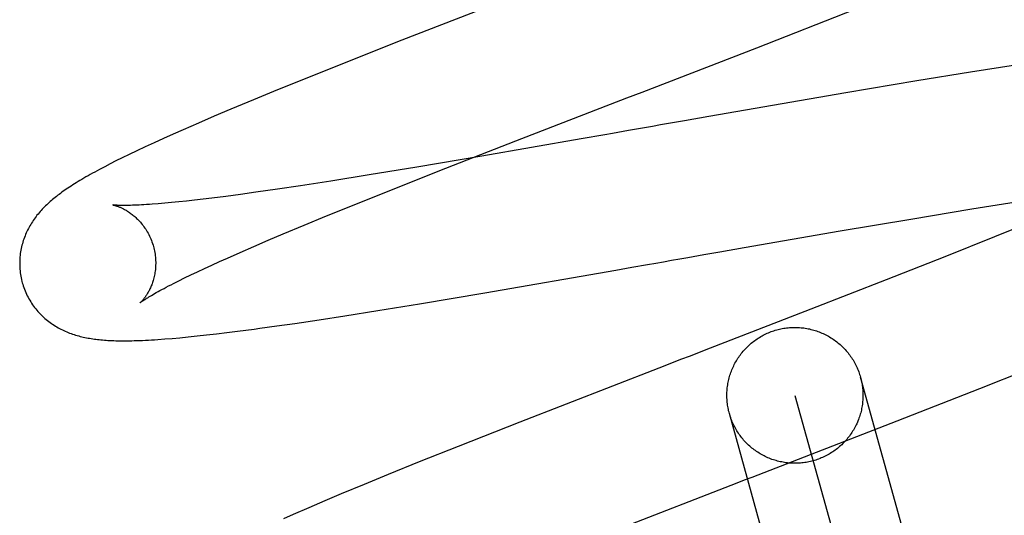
# Model space of a CAD drawing. Header units: inches. Extents: x 0 to 184, y 0 to 119.
# Tile 15 of 113: x 93.0358 to 93.1806, y 39.0723 to 39.1453. Entities that reach past the tile are written whole.
import ezdxf

# ---------------------------------------------------------------- set-up
doc = ezdxf.new("R2010")
doc.units = ezdxf.units.IN
doc.header["$LTSCALE"] = 10.121375
doc.header["$MEASUREMENT"] = 0
doc.linetypes.add('HIDDEN', pattern=[0.2, 0.1, -0.1])
doc.layers.add('DEFAULT_2', color=8, linetype='HIDDEN')

msp = doc.modelspace()

# ---------------------------------------------------------------- linework, layer by layer
at = {"layer": 'DEFAULT_2', "color": 8, "linetype": 'HIDDEN'}
for p, q in [((93.10802, 39.14847), (93.09205, 39.14225)), ((93.14422, 39.14115), (93.1587, 39.14681)), ((93.09205, 39.14225), (93.08402, 39.13908)), ((93.12736, 39.13462), (93.14422, 39.14115)), ((93.08402, 39.13908), (93.0783, 39.13678)), ((93.18223, 39.1386), (93.17564, 39.13756)), ((93.17564, 39.13756), (93.16773, 39.13626)), ((93.0783, 39.13678), (93.07373, 39.13493)), ((93.16773, 39.13626), (93.15729, 39.13451)), ((93.07373, 39.13493), (93.07023, 39.13349)), ((93.15729, 39.13451), (93.13716, 39.13103)), ((93.07023, 39.13349), (93.06688, 39.13209)), ((93.06688, 39.13209), (93.06446, 39.13107)), ((93.06212, 39.13006), (93.05987, 39.12908)), ((93.06446, 39.13107), (93.06212, 39.13006)), ((93.13716, 39.13103), (93.1336, 39.13041)), ((93.05987, 39.12908), (93.05842, 39.12844)), ((93.12653, 39.12917), (93.12536, 39.12896)), ((93.05561, 39.12717), (93.05428, 39.12655)), ((93.05701, 39.1278), (93.05561, 39.12717)), ((93.05842, 39.12844), (93.05701, 39.1278)), ((93.09851, 39.12341), (93.10881, 39.12743)), ((93.11839, 39.12774), (93.10379, 39.12521)), ((93.12186, 39.12835), (93.11839, 39.12774)), ((93.05306, 39.12598), (93.05194, 39.12544)), ((93.05428, 39.12655), (93.05306, 39.12598)), ((93.05, 39.12448), (93.04914, 39.12405)), ((93.05093, 39.12495), (93.05, 39.12448)), ((93.05194, 39.12544), (93.05093, 39.12495)), ((93.10379, 39.12521), (93.09425, 39.12359)), ((93.04914, 39.12405), (93.04834, 39.12364)), ((93.09425, 39.12359), (93.08725, 39.12244)), ((93.09076, 39.12034), (93.09851, 39.12341)), ((93.08159, 39.12153), (93.07714, 39.12084)), ((93.08725, 39.12244), (93.08159, 39.12153)), ((93.07057, 39.11988), (93.0683, 39.11957)), ((93.07377, 39.12034), (93.07057, 39.11988)), ((93.07714, 39.12084), (93.07377, 39.12034)), ((93.08528, 39.11814), (93.09076, 39.12034)), ((93.05818, 39.11836), (93.05717, 39.11827)), ((93.05925, 39.11847), (93.05818, 39.11836)), ((93.06037, 39.11859), (93.05925, 39.11847)), ((93.06156, 39.11872), (93.06037, 39.11859)), ((93.0628, 39.11886), (93.06156, 39.11872)), ((93.0641, 39.11902), (93.0628, 39.11886)), ((93.06614, 39.11928), (93.0641, 39.11902)), ((93.0683, 39.11957), (93.06614, 39.11928)), ((93.17583, 39.11743), (93.18233, 39.11847)), ((93.05717, 39.11827), (93.05622, 39.11819)), ((93.08097, 39.11639), (93.08528, 39.11814)), ((93.16687, 39.11594), (93.17583, 39.11743)), ((93.07769, 39.11504), (93.08097, 39.11639)), ((93.15649, 39.11418), (93.16687, 39.11594)), ((93.18519, 39.11574), (93.17916, 39.1133)), ((93.07459, 39.11374), (93.07769, 39.11504)), ((93.14235, 39.11173), (93.15649, 39.11418)), ((93.07028, 39.1119), (93.07238, 39.11281)), ((93.07238, 39.11281), (93.07459, 39.11374)), ((93.17916, 39.1133), (93.17186, 39.11039)), ((93.06828, 39.11104), (93.07028, 39.1119)), ((93.13643, 39.1107), (93.13879, 39.11111)), ((93.13879, 39.11111), (93.14235, 39.11173)), ((93.06408, 39.10915), (93.06521, 39.10967)), ((93.06521, 39.10967), (93.0664, 39.1102)), ((93.0664, 39.1102), (93.06828, 39.11104)), ((93.13406, 39.11028), (93.13643, 39.1107)), ((93.17186, 39.11039), (93.16324, 39.10698)), ((93.06198, 39.10818), (93.063, 39.10866)), ((93.063, 39.10866), (93.06408, 39.10915)), ((93.10422, 39.10509), (93.12349, 39.10843)), ((93.12349, 39.10843), (93.12583, 39.10884)), ((93.12583, 39.10884), (93.12817, 39.10925)), ((93.05847, 39.10646), (93.05926, 39.10686)), ((93.05926, 39.10686), (93.0601, 39.10728)), ((93.0601, 39.10728), (93.06101, 39.10772)), ((93.06101, 39.10772), (93.06198, 39.10818)), ((93.16324, 39.10698), (93.15218, 39.10266)), ((93.09462, 39.10348), (93.10422, 39.10509)), ((93.08364, 39.10171), (93.08852, 39.10248)), ((93.08852, 39.10248), (93.09462, 39.10348)), ((93.07628, 39.10059), (93.07989, 39.10113)), ((93.07989, 39.10113), (93.08364, 39.10171)), ((93.06787, 39.09943), (93.07031, 39.09975)), ((93.07366, 39.10021), (93.07628, 39.10059)), ((93.05718, 39.09829), (93.05826, 39.09838)), ((93.05826, 39.09838), (93.0594, 39.09848)), ((93.0594, 39.09848), (93.06062, 39.0986)), ((93.06062, 39.0986), (93.06192, 39.09873)), ((93.06192, 39.09873), (93.06329, 39.09888)), ((93.06329, 39.09888), (93.06476, 39.09905)), ((93.06476, 39.09905), (93.06629, 39.09923)), ((93.06629, 39.09923), (93.06787, 39.09943)), ((93.12981, 39.09401), (93.10937, 39.08606)), ((93.17702, 39.09102), (93.18561, 39.09444)), ((93.21035, 38.90963), (93.15946, 39.09267)), ((93.16486, 39.08625), (93.17702, 39.09102)), ((93.14982, 39.08999), (93.20072, 38.90695)), ((93.19108, 38.90427), (93.14019, 39.08732)), ((93.10937, 39.08606), (93.10031, 39.08249)), ((93.10031, 39.08249), (93.09458, 39.08019)), ((93.09458, 39.08019), (93.09001, 39.07834)), ((93.09001, 39.07834), (93.0865, 39.0769)), ((93.0865, 39.0769), (93.08313, 39.07549)), ((93.08313, 39.07549), (93.0807, 39.07447)), ((93.07834, 39.07346), (93.07606, 39.07247)), ((93.0807, 39.07447), (93.07834, 39.07346)), ((93.07606, 39.07247), (93.07462, 39.07183))]:
    msp.add_line(p, q, dxfattribs=at)
for points in [[(93.10881, 39.12743), (93.12513, 39.13375), (93.12736, 39.13462)], [(93.1336, 39.13041), (93.13242, 39.1302), (93.13006, 39.12979)], [(93.12536, 39.12896), (93.12302, 39.12855), (93.12186, 39.12835)], [(93.13006, 39.12979), (93.12888, 39.12958), (93.12653, 39.12917)], [(93.04834, 39.12364), (93.04795, 39.12343), (93.04758, 39.12324), (93.04723, 39.12304), (93.04688, 39.12285), (93.04654, 39.12267), (93.04621, 39.12249), (93.04589, 39.12231), (93.04558, 39.12213), (93.04528, 39.12195), (93.04499, 39.12178), (93.0447, 39.12161), (93.04442, 39.12144), (93.04415, 39.12128), (93.04389, 39.12112), (93.04364, 39.12095), (93.04339, 39.12079), (93.04315, 39.12064), (93.04291, 39.12048), (93.04268, 39.12033), (93.04246, 39.12017), (93.04225, 39.12002), (93.04204, 39.11987), (93.04183, 39.11972), (93.04164, 39.11957), (93.04144, 39.11943), (93.04125, 39.11928), (93.04106, 39.11913), (93.04087, 39.11898), (93.04069, 39.11883), (93.04051, 39.11867), (93.04033, 39.11852), (93.04016, 39.11836), (93.03999, 39.1182), (93.03982, 39.11804), (93.03965, 39.11788), (93.03948, 39.11772), (93.03932, 39.11755), (93.03916, 39.11738), (93.039, 39.1172), (93.03884, 39.11703), (93.03869, 39.11685), (93.03854, 39.11667), (93.03839, 39.11649), (93.03825, 39.1163), (93.03811, 39.11612), (93.03798, 39.11593), (93.03784, 39.11574), (93.03772, 39.11555), (93.03759, 39.11535), (93.03747, 39.11515), (93.03735, 39.11495), (93.03723, 39.11474), (93.03712, 39.11453), (93.03701, 39.11432), (93.03691, 39.11411), (93.03681, 39.11389), (93.03672, 39.11367), (93.03663, 39.11345), (93.03654, 39.11323), (93.03646, 39.113), (93.03638, 39.11278), (93.03631, 39.11255), (93.03624, 39.11231), (93.03618, 39.11208), (93.03612, 39.11184), (93.03607, 39.1116), (93.03602, 39.11135), (93.03598, 39.1111), (93.03594, 39.11086), (93.03591, 39.11061), (93.03589, 39.11035), (93.03587, 39.1101), (93.03585, 39.10985), (93.03585, 39.10959), (93.03585, 39.10933), (93.03585, 39.10908), (93.03586, 39.10882), (93.03588, 39.10856), (93.0359, 39.1083), (93.03593, 39.10804), (93.03597, 39.10779), (93.03601, 39.10753), (93.03606, 39.10727), (93.03612, 39.10702), (93.03618, 39.10677), (93.03623, 39.10655)], [(93.04956, 39.11801), (93.04955, 39.11801), (93.04956, 39.11801), (93.04957, 39.11801), (93.0496, 39.118), (93.04963, 39.118), (93.04966, 39.11799), (93.0497, 39.11798), (93.04975, 39.11797), (93.04981, 39.11795), (93.04987, 39.11794), (93.04993, 39.11792), (93.05, 39.1179), (93.05007, 39.11787), (93.05015, 39.11785), (93.05024, 39.11782), (93.05032, 39.11779), (93.05041, 39.11775), (93.05051, 39.11771), (93.0506, 39.11767), (93.0507, 39.11763), (93.0508, 39.11758), (93.05091, 39.11753), (93.05102, 39.11748), (93.05113, 39.11742), (93.05124, 39.11736), (93.05136, 39.1173), (93.05148, 39.11723), (93.0516, 39.11716), (93.05172, 39.11708), (93.05185, 39.117), (93.05197, 39.11691), (93.0521, 39.11682), (93.05224, 39.11673), (93.05237, 39.11662), (93.0525, 39.11652), (93.05263, 39.11641), (93.05277, 39.11629), (93.0529, 39.11617), (93.05304, 39.11604), (93.05318, 39.11591), (93.05331, 39.11577), (93.05345, 39.11562), (93.05359, 39.11547), (93.05372, 39.11531), (93.05386, 39.11515), (93.05399, 39.11498), (93.05412, 39.1148), (93.05424, 39.11462), (93.05437, 39.11444), (93.05449, 39.11425), (93.0546, 39.11405), (93.05472, 39.11385), (93.05482, 39.11365), (93.05493, 39.11344), (93.05503, 39.11323), (93.05512, 39.11301), (93.05521, 39.11279), (93.05529, 39.11257), (93.05537, 39.11234), (93.05545, 39.11211), (93.0555, 39.11191)], [(93.05622, 39.11819), (93.05533, 39.11812), (93.05491, 39.11809), (93.05451, 39.11806), (93.05412, 39.11804), (93.05375, 39.11802), (93.0534, 39.118), (93.05306, 39.11798), (93.05274, 39.11797), (93.05243, 39.11796), (93.05215, 39.11795), (93.05188, 39.11795), (93.05163, 39.11794), (93.0514, 39.11794), (93.05118, 39.11794), (93.05098, 39.11794), (93.05079, 39.11794), (93.05062, 39.11794), (93.05047, 39.11795), (93.05032, 39.11795), (93.0502, 39.11796), (93.05008, 39.11797), (93.04998, 39.11797), (93.04989, 39.11798), (93.04981, 39.11798), (93.04974, 39.11799), (93.04969, 39.118), (93.04964, 39.118), (93.0496, 39.118), (93.04958, 39.11801), (93.04956, 39.11801), (93.04956, 39.11801)], [(93.0555, 39.11191), (93.05556, 39.11171), (93.05561, 39.11148), (93.05566, 39.11125), (93.05571, 39.11101), (93.05574, 39.11078), (93.05577, 39.11054), (93.0558, 39.11031), (93.05582, 39.11007), (93.05583, 39.10984), (93.05584, 39.10961), (93.05584, 39.10939), (93.05583, 39.10916), (93.05582, 39.10894), (93.05581, 39.10872), (93.05579, 39.1085), (93.05576, 39.10829), (93.05573, 39.10808), (93.0557, 39.10787), (93.05566, 39.10767), (93.05562, 39.10748), (93.05557, 39.10728), (93.05553, 39.1071), (93.05547, 39.10692), (93.05542, 39.10674), (93.05536, 39.10658), (93.05531, 39.10641), (93.05525, 39.10625), (93.05519, 39.1061), (93.05512, 39.10595), (93.05506, 39.1058), (93.05499, 39.10566), (93.05493, 39.10553), (93.05486, 39.1054), (93.0548, 39.10527), (93.05473, 39.10516), (93.05466, 39.10504), (93.0546, 39.10493), (93.05453, 39.10482), (93.05447, 39.10472), (93.0544, 39.10462), (93.05434, 39.10453), (93.05428, 39.10444), (93.05421, 39.10436), (93.05415, 39.10428), (93.05409, 39.1042), (93.05404, 39.10413), (93.05398, 39.10406), (93.05393, 39.104), (93.05387, 39.10394), (93.05383, 39.10389), (93.05378, 39.10384), (93.05374, 39.1038), (93.0537, 39.10376), (93.05366, 39.10372), (93.05363, 39.10369), (93.05361, 39.10367), (93.05359, 39.10365), (93.05357, 39.10363), (93.05356, 39.10362), (93.05355, 39.10362)], [(93.12817, 39.10925), (93.12935, 39.10945), (93.13052, 39.10966), (93.1317, 39.10987), (93.13288, 39.11007), (93.13406, 39.11028)], [(93.03623, 39.10655), (93.0363, 39.10634), (93.03637, 39.10609), (93.03646, 39.10585), (93.03655, 39.10561), (93.03664, 39.10536), (93.03674, 39.10513), (93.03685, 39.10489), (93.03696, 39.10466), (93.03708, 39.10443), (93.03721, 39.1042), (93.03733, 39.10398), (93.03747, 39.10376), (93.0376, 39.10355), (93.03775, 39.10333), (93.03789, 39.10313), (93.03804, 39.10293), (93.0382, 39.10273), (93.03836, 39.10253), (93.03852, 39.10235), (93.03869, 39.10216), (93.03886, 39.10198), (93.03903, 39.10181), (93.0392, 39.10164), (93.03938, 39.10147), (93.03956, 39.10131), (93.03974, 39.10116), (93.03993, 39.10101), (93.04012, 39.10086), (93.04031, 39.10072), (93.0405, 39.10058), (93.04069, 39.10045), (93.04089, 39.10032), (93.04109, 39.10019), (93.0413, 39.10007), (93.0415, 39.09995), (93.04171, 39.09984), (93.04191, 39.09973), (93.04212, 39.09963), (93.04233, 39.09953), (93.04254, 39.09943), (93.04276, 39.09934), (93.04297, 39.09925), (93.04319, 39.09917), (93.0434, 39.09909), (93.04362, 39.09901), (93.04385, 39.09894), (93.04407, 39.09887), (93.04429, 39.0988), (93.04452, 39.09874), (93.04475, 39.09868), (93.04497, 39.09862), (93.0452, 39.09857), (93.04543, 39.09852), (93.04566, 39.09847), (93.04589, 39.09843), (93.04612, 39.09839), (93.04635, 39.09835), (93.04658, 39.09832), (93.04682, 39.09828), (93.04706, 39.09825), (93.0473, 39.09822), (93.04754, 39.0982), (93.04779, 39.09817), (93.04804, 39.09815), (93.0483, 39.09813), (93.04856, 39.09811), (93.04882, 39.09809), (93.0491, 39.09808), (93.04938, 39.09806), (93.04967, 39.09805), (93.04996, 39.09804), (93.05027, 39.09804), (93.05058, 39.09803), (93.05091, 39.09803), (93.05124, 39.09803), (93.05159, 39.09803), (93.05194, 39.09804), (93.05231, 39.09804), (93.05269, 39.09805), (93.05308, 39.09806), (93.05348, 39.09808), (93.0539, 39.09809), (93.05432, 39.09811), (93.05476, 39.09814), (93.05522, 39.09816), (93.05568, 39.09819), (93.05617, 39.09822), (93.05718, 39.09829)], [(93.05355, 39.10362), (93.05356, 39.10362), (93.05358, 39.10364), (93.0536, 39.10365), (93.05363, 39.10368), (93.05367, 39.10371), (93.05372, 39.10374), (93.05378, 39.10379), (93.05385, 39.10384), (93.05393, 39.10389), (93.05402, 39.10396), (93.05413, 39.10403), (93.05424, 39.1041), (93.05437, 39.10418), (93.05451, 39.10428), (93.05467, 39.10437), (93.05484, 39.10448), (93.05503, 39.10459), (93.05523, 39.10471), (93.05545, 39.10484), (93.05568, 39.10497), (93.05593, 39.10511), (93.05619, 39.10526), (93.05647, 39.10541), (93.05676, 39.10557), (93.05707, 39.10574), (93.0574, 39.10591), (93.05774, 39.10609), (93.0581, 39.10627), (93.05847, 39.10646)], [(93.15218, 39.10266), (93.13649, 39.09659), (93.13538, 39.09616), (93.13426, 39.09573), (93.13314, 39.0953), (93.12981, 39.09401)], [(93.07031, 39.09975), (93.07114, 39.09986), (93.07366, 39.10021)], [(93.14019, 39.08732), (93.14013, 39.08752), (93.14008, 39.08773), (93.14004, 39.08793), (93.14, 39.08814), (93.13996, 39.08835), (93.13993, 39.08856), (93.1399, 39.08877), (93.13987, 39.08898), (93.13985, 39.08919), (93.13984, 39.08941), (93.13983, 39.08962), (93.13982, 39.08983), (93.13982, 39.09004), (93.13983, 39.09025), (93.13983, 39.09047), (93.13985, 39.09068), (93.13986, 39.09089), (93.13988, 39.0911), (93.13991, 39.09131), (93.13994, 39.09152), (93.13997, 39.09173), (93.14001, 39.09194), (93.14006, 39.09215), (93.14011, 39.09235), (93.14016, 39.09256), (93.14021, 39.09276), (93.14027, 39.09297), (93.14034, 39.09317), (93.14041, 39.09337), (93.14048, 39.09357), (93.14056, 39.09377), (93.14064, 39.09396), (93.14073, 39.09416), (93.14082, 39.09435), (93.14091, 39.09454), (93.14101, 39.09473), (93.14112, 39.09491), (93.14122, 39.0951), (93.14133, 39.09528), (93.14145, 39.09546), (93.14156, 39.09563), (93.14169, 39.09581), (93.14181, 39.09598), (93.14194, 39.09615), (93.14207, 39.09631), (93.14221, 39.09648), (93.14235, 39.09664), (93.14249, 39.09679), (93.14264, 39.09695), (93.14279, 39.0971), (93.14294, 39.09725), (93.14309, 39.09739), (93.14325, 39.09753), (93.14341, 39.09767), (93.14358, 39.0978), (93.14374, 39.09793), (93.14391, 39.09806), (93.14409, 39.09819), (93.14426, 39.09831), (93.14444, 39.09842), (93.14462, 39.09853), (93.1448, 39.09864), (93.14499, 39.09875), (93.14517, 39.09885), (93.14536, 39.09894), (93.14555, 39.09904), (93.14575, 39.09913), (93.14594, 39.09921), (93.14614, 39.09929), (93.14634, 39.09937), (93.14654, 39.09944), (93.14674, 39.09951), (93.14694, 39.09957), (93.14714, 39.09963)], [(93.14714, 39.09963), (93.14735, 39.09968), (93.14756, 39.09973), (93.14776, 39.09978), (93.14797, 39.09982), (93.14818, 39.09986), (93.14839, 39.09989), (93.1486, 39.09992), (93.14881, 39.09994), (93.14902, 39.09996), (93.14923, 39.09998), (93.14945, 39.09999), (93.14966, 39.09999), (93.14987, 39.09999), (93.15008, 39.09999), (93.15029, 39.09998), (93.15051, 39.09997), (93.15072, 39.09995), (93.15093, 39.09993), (93.15114, 39.09991), (93.15135, 39.09988), (93.15156, 39.09984), (93.15177, 39.0998), (93.15198, 39.09976), (93.15218, 39.09971), (93.15239, 39.09966), (93.15259, 39.0996), (93.1528, 39.09954), (93.153, 39.09948), (93.1532, 39.09941), (93.1534, 39.09933), (93.1536, 39.09925), (93.15379, 39.09917), (93.15398, 39.09909), (93.15418, 39.099), (93.15437, 39.0989), (93.15456, 39.0988), (93.15474, 39.0987), (93.15492, 39.09859), (93.15511, 39.09848), (93.15529, 39.09837), (93.15546, 39.09825), (93.15564, 39.09813), (93.15581, 39.09801), (93.15598, 39.09788), (93.15614, 39.09774), (93.1563, 39.09761), (93.15646, 39.09747), (93.15662, 39.09733), (93.15678, 39.09718), (93.15693, 39.09703), (93.15707, 39.09688), (93.15722, 39.09672), (93.15736, 39.09657), (93.1575, 39.0964), (93.15763, 39.09624), (93.15776, 39.09607), (93.15789, 39.0959), (93.15801, 39.09573), (93.15813, 39.09555), (93.15825, 39.09538), (93.15836, 39.0952), (93.15847, 39.09501), (93.15858, 39.09483), (93.15868, 39.09464), (93.15877, 39.09445), (93.15887, 39.09426), (93.15895, 39.09407), (93.15904, 39.09388), (93.15912, 39.09368), (93.1592, 39.09348), (93.15927, 39.09328), (93.15933, 39.09308), (93.1594, 39.09288), (93.15946, 39.09267)], [(93.15946, 39.09267), (93.15951, 39.09247), (93.15956, 39.09226), (93.15961, 39.09205), (93.15965, 39.09185), (93.15969, 39.09164), (93.15972, 39.09143), (93.15975, 39.09122), (93.15977, 39.09101), (93.15979, 39.0908), (93.15981, 39.09058), (93.15982, 39.09037), (93.15982, 39.09016), (93.15982, 39.08995), (93.15982, 39.08973), (93.15981, 39.08952), (93.1598, 39.08931), (93.15978, 39.0891), (93.15976, 39.08889), (93.15974, 39.08868), (93.15971, 39.08847), (93.15967, 39.08826), (93.15963, 39.08805), (93.15959, 39.08784), (93.15954, 39.08763), (93.15949, 39.08743), (93.15943, 39.08722), (93.15937, 39.08702), (93.1593, 39.08682), (93.15924, 39.08662), (93.15916, 39.08642), (93.15908, 39.08622), (93.159, 39.08603), (93.15891, 39.08583), (93.15882, 39.08564), (93.15873, 39.08545), (93.15863, 39.08526), (93.15853, 39.08508), (93.15842, 39.08489), (93.15831, 39.08471), (93.1582, 39.08453), (93.15808, 39.08436), (93.15796, 39.08418), (93.15783, 39.08401), (93.15771, 39.08384), (93.15757, 39.08368), (93.15744, 39.08351), (93.1573, 39.08335), (93.15715, 39.0832), (93.15701, 39.08304), (93.15686, 39.08289), (93.15671, 39.08274), (93.15655, 39.0826), (93.15639, 39.08246), (93.15623, 39.08232), (93.15607, 39.08218), (93.1559, 39.08205), (93.15573, 39.08193), (93.15556, 39.0818), (93.15538, 39.08168), (93.1552, 39.08157), (93.15502, 39.08145), (93.15484, 39.08135), (93.15466, 39.08124), (93.15447, 39.08114), (93.15428, 39.08104), (93.15409, 39.08095), (93.1539, 39.08086), (93.1537, 39.08078), (93.15351, 39.0807), (93.15331, 39.08062), (93.15311, 39.08055), (93.15291, 39.08048), (93.15271, 39.08042), (93.1525, 39.08036)], [(93.1525, 39.08036), (93.1523, 39.08031), (93.15209, 39.08026), (93.15188, 39.08021), (93.15167, 39.08017), (93.15147, 39.08013), (93.15126, 39.0801), (93.15105, 39.08007), (93.15083, 39.08005), (93.15062, 39.08003), (93.15041, 39.08001), (93.1502, 39.08), (93.14999, 39.08), (93.14977, 39.08), (93.14956, 39.08), (93.14935, 39.08001), (93.14914, 39.08002), (93.14893, 39.08004), (93.14872, 39.08006), (93.1485, 39.08008), (93.14829, 39.08011), (93.14809, 39.08015), (93.14788, 39.08019), (93.14767, 39.08023), (93.14746, 39.08028), (93.14726, 39.08033), (93.14705, 39.08039), (93.14685, 39.08045), (93.14665, 39.08051), (93.14645, 39.08058), (93.14625, 39.08066), (93.14605, 39.08073), (93.14585, 39.08082), (93.14566, 39.0809), (93.14547, 39.08099), (93.14528, 39.08109), (93.14509, 39.08119), (93.1449, 39.08129), (93.14472, 39.08139), (93.14454, 39.0815), (93.14436, 39.08162), (93.14418, 39.08174), (93.14401, 39.08186), (93.14384, 39.08198), (93.14367, 39.08211), (93.1435, 39.08224), (93.14334, 39.08238), (93.14318, 39.08252), (93.14302, 39.08266), (93.14287, 39.08281), (93.14272, 39.08296), (93.14257, 39.08311), (93.14243, 39.08327), (93.14228, 39.08342), (93.14215, 39.08359), (93.14201, 39.08375), (93.14188, 39.08392), (93.14175, 39.08409), (93.14163, 39.08426), (93.14151, 39.08443), (93.14139, 39.08461), (93.14128, 39.08479), (93.14117, 39.08497), (93.14107, 39.08516), (93.14097, 39.08535), (93.14087, 39.08553), (93.14078, 39.08573), (93.14069, 39.08592), (93.14061, 39.08611), (93.14053, 39.08631), (93.14045, 39.08651), (93.14038, 39.08671), (93.14031, 39.08691), (93.14025, 39.08711), (93.14019, 39.08732)], [(93.12394, 39.07038), (93.14132, 39.07712), (93.14243, 39.07755), (93.14354, 39.07798), (93.16486, 39.08625)]]:
    msp.add_lwpolyline(points, dxfattribs=at)

doc.saveas('drawing.dxf')
